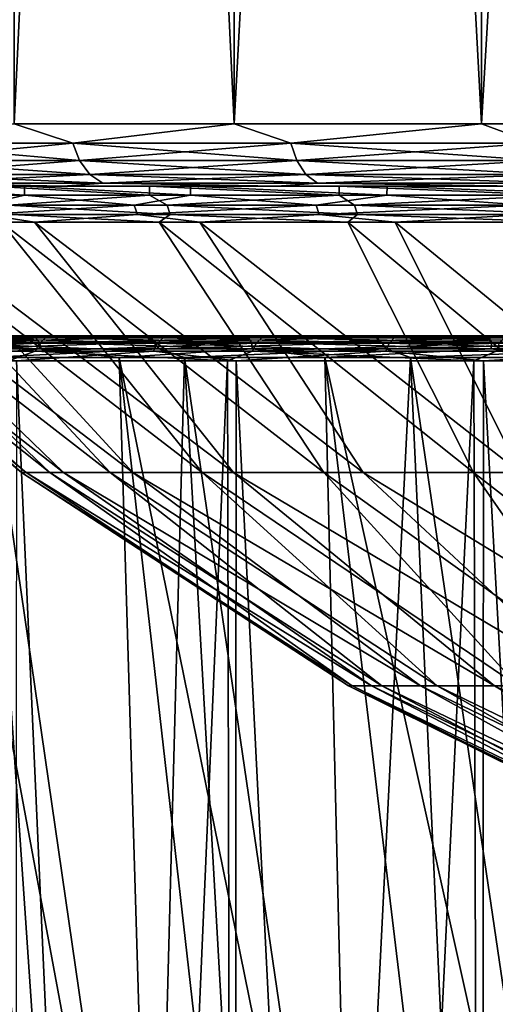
# Model space of a CAD drawing. Header units: metres. Extents: x -134 to 34, y -216 to -20.
# Tile 36 of 72: x -15.75 to -11.94, y -69.06 to -61.16. Entities that reach past the tile are written whole.
import ezdxf

# ---------------------------------------------------------------- set-up
doc = ezdxf.new("R2010")
doc.units = ezdxf.units.M
doc.layers.add('solid_ORA_A175_SW0003', color=7, linetype='CONTINUOUS')

msp = doc.modelspace()

# ---------------------------------------------------------------- linework, layer by layer
at = {"layer": 'solid_ORA_A175_SW0003'}
for points in [[(-15.796597, -25.000002, 13.069273), (-15.795523, -62, 13.071039), (-14.033216, -62, 14.947704)], [(-14.03221, -25.000002, 14.948584), (-15.796597, -25.000002, 13.069273), (-14.033216, -62, 14.947704)], [(-15.796597, -25.000002, -13.061574), (-14.03221, -25.000002, -14.940885), (-15.795523, -62, -13.063345)], [(-14.03221, -25.000002, -14.940885), (-14.033216, -62, -14.94001), (-15.795523, -62, -13.063345)], [(-14.03221, -25.000002, 14.948584), (-14.033216, -62, 14.947704), (-12.049599, -62, 16.588696)], [(-12.048454, -25.000002, -16.581192), (-12.049599, -62, -16.581001), (-14.033216, -62, -14.94001)], [(-14.03221, -25.000002, -14.940885), (-12.048454, -25.000002, -16.581192), (-14.033216, -62, -14.94001)], [(-12.048454, -25.000002, 16.588892), (-14.03221, -25.000002, 14.948584), (-12.049599, -62, 16.588696)], [(-12.048454, -25.000002, 16.588892), (-12.049599, -62, 16.588696), (-9.875952, -62, 17.968134)], [(-9.877455, -25.000002, -17.959196), (-9.875952, -62, -17.96044), (-12.049599, -62, -16.581001)], [(-12.048454, -25.000002, -16.581192), (-9.877455, -25.000002, -17.959196), (-12.049599, -62, -16.581001)], [(-9.877455, -25.000002, 17.966894), (-12.048454, -25.000002, 16.588892), (-9.875952, -62, 17.968134)], [(-15.326155, -62.154507, 13.581634), (-15.795523, -62, 13.071039), (-16.85103, -62.154507, 11.635273)], [(-16.85103, -62.154507, -11.627579), (-15.795523, -62, -13.063345), (-15.326155, -62.154507, -13.573939)], [(-15.326155, -62.154507, 13.581634), (-14.033216, -62, 14.947704), (-15.795523, -62, 13.071039)], [(-15.326155, -62.154507, -13.573939), (-15.795523, -62, -13.063345), (-14.033216, -62, -14.94001)], [(-13.577788, -62.15451, 15.33), (-14.033216, -62, 14.947704), (-15.326155, -62.154507, 13.581634)], [(-15.326155, -62.154507, -13.573939), (-14.033216, -62, -14.94001), (-13.577788, -62.154507, -15.322306)], [(-13.577788, -62.15451, 15.33), (-12.049599, -62, 16.588696), (-14.033216, -62, 14.947704)], [(-13.577788, -62.154507, -15.322306), (-14.033216, -62, -14.94001), (-12.049599, -62, -16.581001)], [(-11.631427, -62.15451, 16.854876), (-12.049599, -62, 16.588696), (-13.577788, -62.15451, 15.33)], [(-13.577788, -62.154507, -15.322306), (-12.049599, -62, -16.581001), (-11.631427, -62.154507, -16.847183)], [(-11.631427, -62.15451, 16.854876), (-9.875952, -62, 17.968134), (-12.049599, -62, 16.588696)], [(-11.631427, -62.154507, -16.847183), (-12.049599, -62, -16.581001), (-9.875952, -62, -17.96044)], [(-16.85103, -62.154507, -11.627579), (-15.326155, -62.154507, -13.573939), (-16.792507, -62.294018, -11.587182)], [(-16.85103, -62.154507, 11.635273), (-16.792507, -62.294018, 11.594876), (-15.272926, -62.294018, 13.534478)], [(-15.326155, -62.154507, 13.581634), (-16.85103, -62.154507, 11.635273), (-15.272926, -62.294018, 13.534478)], [(-15.326155, -62.154507, -13.573939), (-15.272926, -62.294018, -13.526784), (-16.792507, -62.294018, -11.587182)], [(-15.326155, -62.154507, -13.573939), (-13.577788, -62.154507, -15.322306), (-15.272926, -62.294018, -13.526784)], [(-15.326155, -62.154507, 13.581634), (-15.272926, -62.294018, 13.534478), (-13.530632, -62.294022, 15.276772)], [(-13.577788, -62.15451, 15.33), (-15.326155, -62.154507, 13.581634), (-13.530632, -62.294022, 15.276772)], [(-13.577788, -62.154507, -15.322306), (-13.530632, -62.294018, -15.269077), (-15.272926, -62.294018, -13.526784)], [(-13.577788, -62.154507, -15.322306), (-11.631427, -62.154507, -16.847183), (-13.530632, -62.294018, -15.269077)], [(-13.577788, -62.15451, 15.33), (-13.530632, -62.294022, 15.276772), (-11.591031, -62.294022, 16.796352)], [(-11.631427, -62.15451, 16.854876), (-13.577788, -62.15451, 15.33), (-11.591031, -62.294022, 16.796352)], [(-11.631427, -62.154507, -16.847183), (-11.591031, -62.294018, -16.788658), (-13.530632, -62.294018, -15.269077)], [(-16.792507, -62.294018, -11.587182), (-15.272926, -62.294018, -13.526784), (-16.701338, -62.40469, -11.524254)], [(-16.792507, -62.294018, 11.594876), (-16.701338, -62.404694, 11.531948), (-15.190008, -62.404694, 13.461019)], [(-15.272926, -62.294018, 13.534478), (-16.792507, -62.294018, 11.594876), (-15.190008, -62.404694, 13.461019)], [(-15.272926, -62.294018, -13.526784), (-15.190008, -62.40469, -13.453324), (-16.701338, -62.40469, -11.524254)], [(-15.272926, -62.294018, -13.526784), (-13.530632, -62.294018, -15.269077), (-15.190008, -62.40469, -13.453324)], [(-15.272926, -62.294018, 13.534478), (-15.190008, -62.404694, 13.461019), (-13.457172, -62.404694, 15.193853)], [(-13.530632, -62.294022, 15.276772), (-15.272926, -62.294018, 13.534478), (-13.457172, -62.404694, 15.193853)], [(-13.530632, -62.294018, -15.269077), (-13.457172, -62.40469, -15.186159), (-15.190008, -62.40469, -13.453324)], [(-13.530632, -62.294018, -15.269077), (-11.591031, -62.294018, -16.788658), (-13.457172, -62.40469, -15.186159)], [(-13.530632, -62.294022, 15.276772), (-13.457172, -62.404694, 15.193853), (-11.528102, -62.404694, 16.705185)], [(-11.591031, -62.294022, 16.796352), (-13.530632, -62.294022, 15.276772), (-11.528102, -62.404694, 16.705185)], [(-11.591031, -62.294018, -16.788658), (-11.528102, -62.40469, -16.697491), (-13.457172, -62.40469, -15.186159)], [(-16.701338, -62.40469, -11.524254), (-15.190008, -62.40469, -13.453324), (-16.586468, -62.475674, -11.444964)], [(-16.701338, -62.404694, 11.531948), (-16.586468, -62.475674, 11.452659), (-15.085532, -62.475674, 13.368461)], [(-15.190008, -62.404694, 13.461019), (-16.701338, -62.404694, 11.531948), (-15.085532, -62.475674, 13.368461)], [(-15.190008, -62.40469, -13.453324), (-15.085532, -62.475674, -13.360767), (-16.586468, -62.475674, -11.444964)], [(-15.190008, -62.40469, -13.453324), (-13.457172, -62.40469, -15.186159), (-15.085532, -62.475674, -13.360767)], [(-15.190008, -62.404694, 13.461019), (-15.085532, -62.475674, 13.368461), (-13.364615, -62.475674, 15.089377)], [(-13.457172, -62.404694, 15.193853), (-15.190008, -62.404694, 13.461019), (-13.364615, -62.475674, 15.089377)], [(-13.457172, -62.40469, -15.186159), (-13.364615, -62.475674, -15.081684), (-15.085532, -62.475674, -13.360767)], [(-13.457172, -62.40469, -15.186159), (-11.528102, -62.40469, -16.697491), (-13.364615, -62.475674, -15.081684)], [(-13.457172, -62.404694, 15.193853), (-13.364615, -62.475674, 15.089377), (-11.448812, -62.475674, 16.590313)], [(-11.528102, -62.404694, 16.705185), (-13.457172, -62.404694, 15.193853), (-11.448812, -62.475674, 16.590313)], [(-11.528102, -62.40469, -16.697491), (-11.448812, -62.475674, -16.582619), (-13.364615, -62.475674, -15.081684)], [(-16.586468, -62.475674, -11.444964), (-15.402744, -62.5, -12.750806), (-16.886484, -62.5, -10.711629)], [(-16.586468, -62.475674, 11.452659), (-16.886484, -62.5, 10.719323), (-15.402744, -62.5, 12.758499)], [(-16.781494, -62.5, -7.168601), (-16.886484, -62.5, -10.711629), (-15.402744, -62.5, -12.750806)], [(-15.982009, -62.5, 8.814086), (-15.402744, -62.5, 12.758499), (-16.886484, -62.5, 10.719323)], [(-16.781555, -62.570755, -7.168455), (-16.781494, -62.5, -7.168601), (-15.713373, -62.570755, -9.277987)], [(-15.711983, -62.5, -9.279393), (-16.781494, -62.5, -7.168601), (-15.402744, -62.5, -12.750806)], [(-15.713373, -62.570755, -9.277987), (-16.781494, -62.5, -7.168601), (-15.711983, -62.5, -9.279393)], [(-16.586468, -62.475674, -11.444964), (-15.085532, -62.475674, -13.360767), (-15.402744, -62.5, -12.750806)], [(-15.085532, -62.475674, 13.368461), (-16.586468, -62.475674, 11.452659), (-15.402744, -62.5, 12.758499)], [(-14.710394, -62.570755, 10.80509), (-15.982009, -62.5, 8.814086), (-15.983444, -62.570755, 8.812483)], [(-15.982009, -62.5, 8.814086), (-14.710732, -62.5, 10.803816), (-15.402744, -62.5, 12.758499)], [(-14.710394, -62.570755, 10.80509), (-14.710732, -62.5, 10.803816), (-15.982009, -62.5, 8.814086)], [(-15.713373, -62.570755, -9.277987), (-15.711983, -62.5, -9.279393), (-14.381409, -62.570755, -11.231705)], [(-14.381845, -62.5, -11.230363), (-15.711983, -62.5, -9.279393), (-15.402744, -62.5, -12.750806)], [(-14.381409, -62.570755, -11.231705), (-15.711983, -62.5, -9.279393), (-14.381845, -62.5, -11.230363)], [(-15.085532, -62.475674, -13.360767), (-13.689273, -62.5, -14.576553), (-15.402744, -62.5, -12.750806)], [(-15.085532, -62.475674, 13.368461), (-15.402744, -62.5, 12.758499), (-13.689273, -62.5, 14.584248)], [(-14.381845, -62.5, -11.230363), (-15.402744, -62.5, -12.750806), (-13.689273, -62.5, -14.576553)], [(-14.710732, -62.5, 10.803816), (-13.689273, -62.5, 14.584248), (-15.402744, -62.5, 12.758499)], [(-15.085532, -62.475674, -13.360767), (-13.364615, -62.475674, -15.081684), (-13.689273, -62.5, -14.576553)], [(-13.364615, -62.475674, 15.089377), (-15.085532, -62.475674, 13.368461), (-13.689273, -62.5, 14.584248)], [(-14.710732, -62.5, 10.803816), (-13.190124, -62.5, 12.616665), (-13.689273, -62.5, 14.584248)], [(-13.190399, -62.570755, 12.616377), (-13.190124, -62.5, 12.616665), (-14.710732, -62.5, 10.803816)], [(-13.190399, -62.570755, 12.616377), (-14.710732, -62.5, 10.803816), (-14.710394, -62.570755, 10.80509)], [(-12.807739, -62.5, -12.997089), (-14.381845, -62.5, -11.230363), (-13.689273, -62.5, -14.576553)], [(-12.808022, -62.570755, -12.996811), (-14.381845, -62.5, -11.230363), (-12.807739, -62.5, -12.997089)], [(-14.381409, -62.570755, -11.231705), (-14.381845, -62.5, -11.230363), (-12.808022, -62.570755, -12.996811)], [(-13.364615, -62.475674, -15.081684), (-11.745788, -62.5, -16.181173), (-13.689273, -62.5, -14.576553)], [(-13.364615, -62.475674, 15.089377), (-13.689273, -62.5, 14.584248), (-11.745789, -62.5, 16.188868)], [(-12.807739, -62.5, -12.997089), (-13.689273, -62.5, -14.576553), (-11.745788, -62.5, -16.181173)], [(-13.190124, -62.5, 12.616665), (-11.745789, -62.5, 16.188868), (-13.689273, -62.5, 14.584248)], [(-13.364615, -62.475674, -15.081684), (-11.448812, -62.475674, -16.582619), (-11.745788, -62.5, -16.181173)], [(-11.448812, -62.475674, 16.590313), (-13.364615, -62.475674, 15.089377), (-11.745789, -62.5, 16.188868)], [(-11.448977, -62.570755, 14.215936), (-13.190124, -62.5, 12.616665), (-13.190399, -62.570755, 12.616377)], [(-13.190124, -62.5, 12.616665), (-11.447131, -62.5, 14.216802), (-11.745789, -62.5, 16.188868)], [(-11.448977, -62.570755, 14.215936), (-11.447131, -62.5, 14.216802), (-13.190124, -62.5, 12.616665)], [(-12.808022, -62.570755, -12.996811), (-12.807739, -62.5, -12.997089), (-11.019627, -62.570755, -14.543674)], [(-11.017666, -62.5, -14.544553), (-12.807739, -62.5, -12.997089), (-11.745788, -62.5, -16.181173)], [(-11.019627, -62.570755, -14.543674), (-12.807739, -62.5, -12.997089), (-11.017666, -62.5, -14.544553)], [(-16.781555, -62.570755, -7.168455), (-15.713373, -62.570755, -9.277987), (-16.055332, -62.651356, -8.649845)], [(-15.713373, -62.570755, -9.277987), (-14.833776, -62.651356, -10.608369), (-16.055332, -62.651356, -8.649845)], [(-14.710394, -62.570755, 10.80509), (-15.983444, -62.570755, 8.812483), (-15.839252, -62.651356, 9.046973)], [(-14.710394, -62.570755, 10.80509), (-15.839252, -62.651356, 9.046973), (-14.570242, -62.651356, 10.975087)], [(-15.713373, -62.570755, -9.277987), (-14.381409, -62.570755, -11.231705), (-14.833776, -62.651356, -10.608369)], [(-14.381409, -62.570755, -11.231705), (-13.374639, -62.651356, -12.396923), (-14.833776, -62.651356, -10.608369)], [(-13.190399, -62.570755, 12.616377), (-14.710394, -62.570755, 10.80509), (-14.570242, -62.651356, 10.975087)], [(-13.190399, -62.570755, 12.616377), (-14.570242, -62.651356, 10.975087), (-13.067868, -62.651356, 12.727481)], [(-14.381409, -62.570755, -11.231705), (-12.808022, -62.570755, -12.996811), (-13.374639, -62.651356, -12.396923)], [(-12.808022, -62.570755, -12.996811), (-11.701287, -62.651356, -13.986862), (-13.374639, -62.651356, -12.396923)], [(-11.448977, -62.570755, 14.215936), (-13.190399, -62.570755, 12.616377), (-13.067868, -62.651356, 12.727481)], [(-11.448977, -62.570755, 14.215936), (-13.067868, -62.651356, 12.727481), (-11.356195, -62.651356, 14.276089)], [(-12.808022, -62.570755, -12.996811), (-11.019627, -62.570755, -14.543674), (-11.701287, -62.651356, -13.986862)], [(-16.026878, -62.726097, -8.63451), (-16.055332, -62.651356, -8.649845), (-14.833776, -62.651356, -10.608369)], [(-16.026878, -62.726097, -8.63451), (-14.833776, -62.651356, -10.608369), (-14.807489, -62.726097, -10.589562)], [(-14.544421, -62.726101, 10.955645), (-14.570242, -62.651356, 10.975087), (-15.839252, -62.651356, 9.046973)], [(-14.544421, -62.726101, 10.955645), (-15.839252, -62.651356, 9.046973), (-15.811183, -62.726101, 9.030948)], [(-14.807489, -62.726097, -10.589562), (-14.833776, -62.651356, -10.608369), (-13.374639, -62.651356, -12.396923)], [(-14.807489, -62.726097, -10.589562), (-13.374639, -62.651356, -12.396923), (-13.350937, -62.726097, -12.374948)], [(-13.04471, -62.726101, 12.704933), (-13.067868, -62.651356, 12.727481), (-14.570242, -62.651356, 10.975087)], [(-13.04471, -62.726101, 12.704933), (-14.570242, -62.651356, 10.975087), (-14.544421, -62.726101, 10.955645)], [(-13.350937, -62.726097, -12.374948), (-13.374639, -62.651356, -12.396923), (-11.701287, -62.651356, -13.986862)], [(-13.350937, -62.726097, -12.374948), (-11.701287, -62.651356, -13.986862), (-11.680551, -62.726097, -13.962069)], [(-11.33607, -62.726101, 14.250796), (-11.356195, -62.651356, 14.276089), (-13.067868, -62.651356, 12.727481)], [(-11.33607, -62.726101, 14.250796), (-13.067868, -62.651356, 12.727481), (-13.04471, -62.726101, 12.704933)], [(-16.026878, -62.726097, -8.63451), (-15.632124, -62.789284, -9.229796), (-16.694767, -62.789284, -7.131154)], [(-16.026878, -62.726097, -8.63451), (-14.807489, -62.726097, -10.589562), (-15.632124, -62.789284, -9.229796)], [(-15.811183, -62.726101, 9.030948), (-15.900549, -62.789284, 8.767179), (-14.63404, -62.789284, 10.749467)], [(-14.544421, -62.726101, 10.955645), (-15.811183, -62.726101, 9.030948), (-14.63404, -62.789284, 10.749467)], [(-14.807489, -62.726097, -10.589562), (-14.307059, -62.789284, -11.173429), (-15.632124, -62.789284, -9.229796)], [(-14.807489, -62.726097, -10.589562), (-13.350937, -62.726097, -12.374948), (-14.307059, -62.789284, -11.173429)], [(-14.544421, -62.726101, 10.955645), (-14.63404, -62.789284, 10.749467), (-13.121847, -62.789284, 12.551381)], [(-13.04471, -62.726101, 12.704933), (-14.544421, -62.726101, 10.955645), (-13.121847, -62.789284, 12.551381)], [(-13.350937, -62.726097, -12.374948), (-12.741817, -62.789284, -12.929426), (-14.307059, -62.789284, -11.173429)], [(-13.350937, -62.726097, -12.374948), (-11.680551, -62.726097, -13.962069), (-12.741817, -62.789284, -12.929426)], [(-13.04471, -62.726101, 12.704933), (-13.121847, -62.789284, 12.551381), (-11.389421, -62.789284, 14.142608)], [(-11.33607, -62.726101, 14.250796), (-13.04471, -62.726101, 12.704933), (-11.389421, -62.789284, 14.142608)], [(-11.680551, -62.726097, -13.962069), (-10.962674, -62.789284, -14.468307), (-12.741817, -62.789284, -12.929426)], [(-18.153517, -62.789284, -0.266913), (-15.699862, -64.794548, -1.299711), (-15.736822, -64.794548, 0.73689)], [(-18.153517, -62.789284, -0.266913), (-17.966135, -62.789284, -2.611778), (-15.699862, -64.794548, -1.299711)], [(-18.03615, -62.789284, 2.082498), (-18.153517, -62.789284, -0.266913), (-15.736822, -64.794548, 0.73689)], [(-18.03615, -62.789284, 2.082498), (-15.736822, -64.794548, 0.73689), (-15.510697, -64.794548, 2.761237)], [(-17.616003, -62.789284, 4.397014), (-18.03615, -62.789284, 2.082498), (-15.510697, -64.794548, 2.761237)], [(-17.966135, -62.789284, -2.611778), (-15.400434, -64.794548, -3.314519), (-15.699862, -64.794548, -1.299711)], [(-17.966135, -62.789284, -2.611778), (-17.477148, -62.789284, -4.912735), (-15.400434, -64.794548, -3.314519)], [(-17.616003, -62.789284, 4.397014), (-15.510697, -64.794548, 2.761237), (-15.025267, -64.794548, 4.739486)], [(-16.900131, -62.789284, 6.63778), (-17.616003, -62.789284, 4.397014), (-15.025267, -64.794548, 4.739486)], [(-17.477148, -62.789284, -4.912735), (-14.843545, -64.794548, -5.273852), (-15.400434, -64.794548, -3.314519)], [(-17.477148, -62.789284, -4.912735), (-16.694767, -62.789284, -7.131154), (-14.843545, -64.794548, -5.273852)], [(-16.900131, -62.789284, 6.63778), (-15.025267, -64.794548, 4.739486), (-14.288647, -64.794548, 6.638565)], [(-15.900549, -62.789284, 8.767179), (-16.900131, -62.789284, 6.63778), (-14.288647, -64.794548, 6.638565)], [(-16.694767, -62.789284, -7.131154), (-14.038504, -64.794548, -7.144953), (-14.843545, -64.794548, -5.273852)], [(-16.694767, -62.789284, -7.131154), (-15.632124, -62.789284, -9.229796), (-14.038504, -64.794548, -7.144953)], [(-15.900549, -62.789284, 8.767179), (-14.288647, -64.794548, 6.638565), (-13.313152, -64.794548, 8.426726)], [(-14.63404, -62.789284, 10.749467), (-15.900549, -62.789284, 8.767179), (-13.313152, -64.794548, 8.426726)], [(-15.632124, -62.789284, -9.229796), (-12.998769, -64.794548, -8.896543), (-14.038504, -64.794548, -7.144953)], [(-15.632124, -62.789284, -9.229796), (-14.307059, -62.789284, -11.173429), (-12.998769, -64.794548, -8.896543)], [(-14.63404, -62.789284, 10.749467), (-13.313152, -64.794548, 8.426726), (-12.11509, -64.794548, 10.074076)], [(-13.121847, -62.789284, 12.551381), (-14.63404, -62.789284, 10.749467), (-12.11509, -64.794548, 10.074076)], [(-14.307059, -62.789284, -11.173429), (-11.741723, -64.794548, -10.499336), (-12.998769, -64.794548, -8.896543)], [(-14.307059, -62.789284, -11.173429), (-12.741817, -62.789284, -12.929426), (-11.741723, -64.794548, -10.499336)], [(-13.121847, -62.789284, 12.551381), (-12.11509, -64.794548, 10.074076), (-10.714491, -64.794548, 11.553072)], [(-11.389421, -62.789284, 14.142608), (-13.121847, -62.789284, 12.551381), (-10.714491, -64.794548, 11.553072)], [(-12.741817, -62.789284, -12.929426), (-10.288382, -64.794548, -11.926539), (-11.741723, -64.794548, -10.499336)], [(-12.741817, -62.789284, -12.929426), (-10.962674, -62.789284, -14.468307), (-10.288382, -64.794548, -11.926539)], [(-15.593687, -63.758522, -13.216905), (-15.626802, -63.823463, -13.244973), (-17.132788, -63.823463, -11.229151)], [(-15.593687, -63.758522, -13.216905), (-17.132788, -63.823463, -11.229151), (-17.096481, -63.758522, -11.205355)], [(-17.130159, -63.699997, -10.310718), (-15.671288, -63.699997, -12.416674), (-16.660265, -63.699997, -11.597526)], [(-15.627856, -63.712666, -12.358783), (-15.671288, -63.699997, -12.416674), (-17.130159, -63.699997, -10.310718)], [(-15.627856, -63.712666, -12.358783), (-17.130159, -63.699997, -10.310718), (-17.077564, -63.712666, -10.262856)], [(-17.096481, -63.758522, -11.205355), (-17.042139, -63.715164, -11.169738), (-15.544122, -63.715164, -13.174894)], [(-15.593687, -63.758522, -13.216905), (-17.096481, -63.758522, -11.205355), (-15.544122, -63.715164, -13.174894)], [(-17.077564, -63.712666, -10.262856), (-17.034752, -63.749104, -10.215219), (-15.592179, -63.749104, -12.305179)], [(-15.627856, -63.712666, -12.358783), (-17.077564, -63.712666, -10.262856), (-15.592179, -63.749104, -12.305179)], [(-15.544122, -63.715164, -13.174894), (-17.042139, -63.715164, -11.169738), (-15.883353, -63.699997, -12.641477)], [(-17.034752, -63.749104, -10.215219), (-17.013069, -63.804691, -10.164672), (-15.57833, -63.804691, -12.250743)], [(-15.592179, -63.749104, -12.305179), (-17.034752, -63.749104, -10.215219), (-15.57833, -63.804691, -12.250743)], [(-15.671288, -63.699997, -12.416674), (-15.883353, -63.699997, -12.641477), (-16.660265, -63.699997, -11.597526)], [(-16.3818, -63.700001, 11.462914), (-15.867027, -63.700001, 12.661555), (-15.021403, -63.700001, 13.653728)], [(-14.784169, -63.700001, 13.459982), (-16.3818, -63.700001, 11.462914), (-15.021403, -63.700001, 13.653728)], [(-16.32122, -63.712666, 11.427464), (-16.3818, -63.700001, 11.462914), (-14.784169, -63.700001, 13.459982)], [(-16.32122, -63.712666, 11.427464), (-14.784169, -63.700001, 13.459982), (-14.729041, -63.712666, 13.417321)], [(-16.32122, -63.712666, 11.427464), (-14.729041, -63.712666, 13.417321), (-16.266171, -63.749104, 11.39934)], [(-16.286005, -63.758522, 12.353762), (-16.320591, -63.823463, 12.379996), (-14.679635, -63.823463, 14.287559)], [(-16.286005, -63.758522, 12.353762), (-14.648526, -63.758522, 14.25728), (-16.23424, -63.715164, 12.314494)], [(-16.286005, -63.758522, 12.353762), (-14.679635, -63.823463, 14.287559), (-14.648526, -63.758522, 14.25728)], [(-14.729041, -63.712666, 13.417321), (-14.678799, -63.749104, 13.381558), (-16.266171, -63.749104, 11.39934)], [(-16.266171, -63.749104, 11.39934), (-14.678799, -63.749104, 13.381558), (-16.221272, -63.804695, 11.385747)], [(-16.23424, -63.715164, 12.314494), (-14.601965, -63.715164, 14.211963), (-15.867027, -63.700001, 12.661555)], [(-14.648526, -63.758522, 14.25728), (-14.601965, -63.715164, 14.211963), (-16.23424, -63.715164, 12.314494)], [(-14.678799, -63.749104, 13.381558), (-14.637316, -63.804695, 13.360907), (-16.221272, -63.804695, 11.385747)], [(-15.671288, -63.699997, -12.416674), (-15.043352, -63.699997, -13.629883), (-15.883353, -63.699997, -12.641477)], [(-15.544122, -63.715164, -13.174894), (-15.883353, -63.699997, -12.641477), (-15.043352, -63.699997, -13.629883)], [(-14.601965, -63.715164, 14.211963), (-15.021403, -63.700001, 13.653728), (-15.867027, -63.700001, 12.661555)], [(-15.671288, -63.699997, -12.416674), (-13.957395, -63.699997, -14.315535), (-15.043352, -63.699997, -13.629883)], [(-13.922472, -63.712666, -14.252516), (-13.957395, -63.699997, -14.315535), (-15.671288, -63.699997, -12.416674)], [(-13.922472, -63.712666, -14.252516), (-15.671288, -63.699997, -12.416674), (-15.627856, -63.712666, -12.358783)], [(-15.627856, -63.712666, -12.358783), (-15.592179, -63.749104, -12.305179), (-13.894742, -63.749104, -14.194)], [(-13.922472, -63.712666, -14.252516), (-15.627856, -63.712666, -12.358783), (-13.894742, -63.749104, -14.194)], [(-13.855607, -63.758522, -15.029032), (-13.885032, -63.823463, -15.060948), (-15.626802, -63.823463, -13.244973)], [(-13.855607, -63.758522, -15.029032), (-15.626802, -63.823463, -13.244973), (-15.593687, -63.758522, -13.216905)], [(-15.593687, -63.758522, -13.216905), (-15.544122, -63.715164, -13.174894), (-13.811566, -63.715164, -14.981261)], [(-13.855607, -63.758522, -15.029032), (-15.593687, -63.758522, -13.216905), (-13.811566, -63.715164, -14.981261)], [(-15.592179, -63.749104, -12.305179), (-15.57833, -63.804691, -12.250743), (-13.889342, -63.804691, -14.136875)], [(-13.894742, -63.749104, -14.194), (-15.592179, -63.749104, -12.305179), (-13.889342, -63.804691, -14.136875)], [(-15.544122, -63.715164, -13.174894), (-15.043352, -63.699997, -13.629883), (-14.137186, -63.699997, -14.567343)], [(-13.811566, -63.715164, -14.981261), (-15.544122, -63.715164, -13.174894), (-14.137186, -63.699997, -14.567343)], [(-13.957395, -63.699997, -14.315535), (-14.137186, -63.699997, -14.567343), (-15.043352, -63.699997, -13.629883)], [(-14.784169, -63.700001, 13.459982), (-15.021403, -63.700001, 13.653728), (-14.116076, -63.700001, 14.588489)], [(-14.601965, -63.715164, 14.211963), (-14.116076, -63.700001, 14.588489), (-15.021403, -63.700001, 13.653728)], [(-14.784169, -63.700001, 13.459982), (-14.116076, -63.700001, 14.588489), (-13.155372, -63.700001, 15.460017)], [(-12.946717, -63.700001, 15.235947), (-14.784169, -63.700001, 13.459982), (-13.155372, -63.700001, 15.460017)], [(-14.729041, -63.712666, 13.417321), (-14.784169, -63.700001, 13.459982), (-12.946717, -63.700001, 15.235947)], [(-14.729041, -63.712666, 13.417321), (-12.946717, -63.700001, 15.235947), (-12.895889, -63.712666, 15.187665)], [(-14.729041, -63.712666, 13.417321), (-12.895889, -63.712666, 15.187665), (-14.678799, -63.749104, 13.381558)], [(-14.648526, -63.758522, 14.25728), (-14.679635, -63.823463, 14.287559), (-12.817184, -63.823463, 15.979542)], [(-12.895889, -63.712666, 15.187665), (-12.851491, -63.749104, 15.145045), (-14.678799, -63.749104, 13.381558)], [(-14.678799, -63.749104, 13.381558), (-12.851491, -63.749104, 15.145045), (-14.637316, -63.804695, 13.360907)], [(-14.648526, -63.758522, 14.25728), (-12.790023, -63.758522, 15.945679), (-14.601965, -63.715164, 14.211963)], [(-14.648526, -63.758522, 14.25728), (-12.817184, -63.823463, 15.979542), (-12.790023, -63.758522, 15.945679)], [(-12.851491, -63.749104, 15.145045), (-12.81447, -63.804695, 15.118008), (-14.637316, -63.804695, 13.360907)], [(-14.601965, -63.715164, 14.211963), (-12.749369, -63.715164, 15.894995), (-14.116076, -63.700001, 14.588489)], [(-12.790023, -63.758522, 15.945679), (-12.749369, -63.715164, 15.894995), (-14.601965, -63.715164, 14.211963)], [(-13.957395, -63.699997, -14.315535), (-13.175518, -63.699997, -15.443266), (-14.137186, -63.699997, -14.567343)], [(-13.811566, -63.715164, -14.981261), (-14.137186, -63.699997, -14.567343), (-13.175518, -63.699997, -15.443266)], [(-12.749369, -63.715164, 15.894995), (-13.155372, -63.700001, 15.460017), (-14.116076, -63.700001, 14.588489)], [(-13.957395, -63.699997, -14.315535), (-12.017768, -63.699997, -15.978872), (-13.175518, -63.699997, -15.443266)], [(-11.989309, -63.712666, -15.913073), (-12.017768, -63.699997, -15.978872), (-13.957395, -63.699997, -14.315535)], [(-11.989309, -63.712666, -15.913073), (-13.957395, -63.699997, -14.315535), (-13.922472, -63.712666, -14.252516)], [(-13.922472, -63.712666, -14.252516), (-13.894742, -63.749104, -14.194), (-11.970184, -63.749104, -15.85081)], [(-11.989309, -63.712666, -15.913073), (-13.922472, -63.712666, -14.252516), (-11.970184, -63.749104, -15.85081)], [(-13.894742, -63.749104, -14.194), (-13.889342, -63.804691, -14.136875), (-11.973673, -63.804691, -15.792284)], [(-11.970184, -63.749104, -15.85081), (-13.894742, -63.749104, -14.194), (-11.973673, -63.804691, -15.792284)], [(-11.908467, -63.758522, -16.614393), (-11.933757, -63.823463, -16.649675), (-13.885032, -63.823463, -15.060948)], [(-11.908467, -63.758522, -16.614393), (-13.885032, -63.823463, -15.060948), (-13.855607, -63.758522, -15.029032)], [(-13.855607, -63.758522, -15.029032), (-13.811566, -63.715164, -14.981261), (-11.870616, -63.715164, -16.561583)], [(-11.908467, -63.758522, -16.614393), (-13.855607, -63.758522, -15.029032), (-11.870616, -63.715164, -16.561583)], [(-13.811566, -63.715164, -14.981261), (-13.175518, -63.699997, -15.443266), (-12.161941, -63.699997, -16.253082)], [(-11.870616, -63.715164, -16.561583), (-13.811566, -63.715164, -14.981261), (-12.161941, -63.699997, -16.253082)], [(-12.017768, -63.699997, -15.978872), (-12.161941, -63.699997, -16.253082), (-13.175518, -63.699997, -15.443266)], [(-12.946717, -63.700001, 15.235947), (-13.155372, -63.700001, 15.460017), (-12.135649, -63.700001, 16.272476)], [(-12.749369, -63.715164, 15.894995), (-12.135649, -63.700001, 16.272476), (-13.155372, -63.700001, 15.460017)], [(-12.946717, -63.700001, 15.235947), (-12.135649, -63.700001, 16.272476), (-11.068811, -63.700001, 17.016754)], [(-10.892657, -63.700001, 16.766447), (-12.946717, -63.700001, 15.235947), (-11.068811, -63.700001, 17.016754)], [(-12.895889, -63.712666, 15.187665), (-12.946717, -63.700001, 15.235947), (-10.892657, -63.700001, 16.766447)], [(-12.895889, -63.712666, 15.187665), (-10.892657, -63.700001, 16.766447), (-10.851756, -63.712666, 16.709534)], [(-12.895889, -63.712666, 15.187665), (-10.851756, -63.712666, 16.709534), (-12.851491, -63.749104, 15.145045)], [(-10.851756, -63.712666, 16.709534), (-10.814116, -63.749107, 16.660975), (-12.851491, -63.749104, 15.145045)], [(-12.851491, -63.749104, 15.145045), (-10.814116, -63.749107, 16.660975), (-12.81447, -63.804695, 15.118008)], [(-12.790023, -63.758522, 15.945679), (-12.817184, -63.823463, 15.979542), (-10.761341, -63.823463, 17.430418)], [(-10.814116, -63.749107, 16.660975), (-10.782484, -63.804695, 16.628374), (-12.81447, -63.804695, 15.118008)], [(-12.790023, -63.758522, 15.945679), (-10.738537, -63.758522, 17.39348), (-12.749369, -63.715164, 15.894995)], [(-12.790023, -63.758522, 15.945679), (-10.761341, -63.823463, 17.430418), (-10.738537, -63.758522, 17.39348)], [(-12.749369, -63.715164, 15.894995), (-10.704404, -63.715164, 17.338194), (-12.135649, -63.700001, 16.272476)], [(-10.738537, -63.758522, 17.39348), (-10.704404, -63.715164, 17.338194), (-12.749369, -63.715164, 15.894995)], [(-12.017768, -63.699997, -15.978872), (-11.093467, -63.699997, -17.000141), (-12.161941, -63.699997, -16.253082)], [(-11.870616, -63.715164, -16.561583), (-12.161941, -63.699997, -16.253082), (-11.093467, -63.699997, -17.000141)], [(-10.704404, -63.715164, 17.338194), (-11.068811, -63.700001, 17.016754), (-12.135649, -63.700001, 16.272476)], [(-12.017768, -63.699997, -15.978872), (-9.876958, -63.699997, -17.384207), (-11.093467, -63.699997, -17.000141)], [(-9.859999, -63.712666, -17.313286), (-9.876958, -63.699997, -17.384207), (-12.017768, -63.699997, -15.978872)], [(-9.859999, -63.712666, -17.313286), (-12.017768, -63.699997, -15.978872), (-11.989309, -63.712666, -15.913073)], [(-11.989309, -63.712666, -15.913073), (-11.970184, -63.749104, -15.85081), (-9.849965, -63.749104, -17.248528)], [(-9.859999, -63.712666, -17.313286), (-11.989309, -63.712666, -15.913073), (-9.849965, -63.749104, -17.248528)], [(-11.970184, -63.749104, -15.85081), (-11.973673, -63.804691, -15.792284), (-9.862585, -63.804691, -17.189953)], [(-9.849965, -63.749104, -17.248528), (-11.970184, -63.749104, -15.85081), (-9.862585, -63.804691, -17.189953)], [(-17.132788, -63.823463, -11.229151), (-15.626802, -63.823463, -13.244973), (-15.84021, -63.899998, -13.012992)], [(-15.57833, -63.804691, -12.250743), (-17.013069, -63.804691, -10.164672), (-16.389084, -63.872162, -11.103273)], [(-15.57833, -63.804691, -12.250743), (-16.389084, -63.872162, -11.103273), (-14.953834, -63.872162, -12.971801)], [(-14.679635, -63.823463, 14.287559), (-16.320591, -63.823463, 12.379996), (-15.778097, -63.900002, 13.088224)], [(-16.221272, -63.804695, 11.385747), (-14.637316, -63.804695, 13.360907), (-16.015364, -63.872166, 11.635834)], [(-14.637316, -63.804695, 13.360907), (-14.430721, -63.872166, 13.551339), (-16.015364, -63.872166, 11.635834)], [(-15.626802, -63.823463, -13.244973), (-14.087181, -63.899998, -14.893003), (-15.84021, -63.899998, -13.012992)], [(-14.679635, -63.823463, 14.287559), (-15.778097, -63.900002, 13.088224), (-14.01614, -63.900002, 14.959871)], [(-15.626802, -63.823463, -13.244973), (-13.885032, -63.823463, -15.060948), (-14.087181, -63.899998, -14.893003)], [(-13.889342, -63.804691, -14.136875), (-15.57833, -63.804691, -12.250743), (-14.953834, -63.872162, -12.971801)], [(-13.889342, -63.804691, -14.136875), (-14.953834, -63.872162, -12.971801), (-13.30675, -63.872162, -14.656573)], [(-12.817184, -63.823463, 15.979542), (-14.679635, -63.823463, 14.287559), (-14.01614, -63.900002, 14.959871)], [(-14.637316, -63.804695, 13.360907), (-12.81447, -63.804695, 15.118008), (-14.430721, -63.872166, 13.551339)], [(-12.81447, -63.804695, 15.118008), (-12.618497, -63.872166, 15.253131), (-14.430721, -63.872166, 13.551339)], [(-13.885032, -63.823463, -15.060948), (-12.11266, -63.899998, -16.538853), (-14.087181, -63.899998, -14.893003)], [(-12.817184, -63.823463, 15.979542), (-14.01614, -63.900002, 14.959871), (-12.03381, -63.900002, 16.596306)], [(-11.973673, -63.804691, -15.792284), (-13.889342, -63.804691, -14.136875), (-13.30675, -63.872162, -14.656573)], [(-13.885032, -63.823463, -15.060948), (-11.933757, -63.823463, -16.649675), (-12.11266, -63.899998, -16.538853)], [(-11.973673, -63.804691, -15.792284), (-13.30675, -63.872162, -14.656573), (-11.471168, -63.872162, -16.133724)], [(-10.761341, -63.823463, 17.430418), (-12.817184, -63.823463, 15.979542), (-12.03381, -63.900002, 16.596306)], [(-12.81447, -63.804695, 15.118008), (-10.782484, -63.804695, 16.628374), (-12.618497, -63.872166, 15.253131)], [(-10.782484, -63.804695, 16.628374), (-10.607271, -63.872166, 16.714373), (-12.618497, -63.872166, 15.253131)], [(-11.933757, -63.823463, -16.649675), (-9.947694, -63.899998, -17.924665), (-12.11266, -63.899998, -16.538853)], [(-10.761341, -63.823463, 17.430418), (-12.03381, -63.900002, 16.596306), (-9.862271, -63.900002, 17.971796)], [(-9.862585, -63.804691, -17.189953), (-11.973673, -63.804691, -15.792284), (-11.471168, -63.872162, -16.133724)], [(-16.389084, -63.872162, -11.103273), (-17.592171, -63.872166, -9.077459), (-15.382941, -73.094208, -10.276601)], [(-17.592171, -63.872166, -9.077459), (-16.020332, -73.094208, -9.25166), (-15.382941, -73.094208, -10.276601)], [(-16.389084, -63.872162, -11.103273), (-15.382941, -73.094208, -10.276601), (-14.676273, -73.094208, -11.262276)], [(-14.953834, -63.872162, -12.971801), (-16.389084, -63.872162, -11.103273), (-14.676273, -73.094208, -11.262276)], [(-16.015364, -63.872166, 11.635834), (-15.382943, -73.094215, 10.276587), (-16.020334, -73.094215, 9.251646)], [(-16.015364, -63.872166, 11.635834), (-14.676275, -73.094215, 11.262262), (-15.382943, -73.094215, 10.276587)], [(-16.015364, -63.872166, 11.635834), (-14.430721, -63.872166, 13.551339), (-14.676275, -73.094215, 11.262262)], [(-15.76633, -102.699997, -13.102412), (-15.84021, -63.899998, -13.012992), (-14.087181, -63.899998, -14.893003)], [(-15.80686, -102.699997, 13.053473), (-14.044333, -102.699997, 14.933407), (-15.778097, -63.900002, 13.088224)], [(-14.044333, -102.699997, 14.933407), (-14.01614, -63.900002, 14.959871), (-15.778097, -63.900002, 13.088224)], [(-13.997984, -102.699997, -14.976875), (-15.76633, -102.699997, -13.102412), (-14.087181, -63.899998, -14.893003)], [(-14.953834, -63.872162, -12.971801), (-13.907938, -73.094208, -12.19905), (-13.082546, -73.094208, -13.080025)], [(-13.30675, -63.872162, -14.656573), (-14.953834, -63.872162, -12.971801), (-13.082546, -73.094208, -13.080025)], [(-14.953834, -63.872162, -12.971801), (-14.676273, -73.094208, -11.262276), (-13.907938, -73.094208, -12.19905)], [(-14.430721, -63.872166, 13.551339), (-13.907941, -73.094215, 12.199037), (-14.676275, -73.094215, 11.262262)], [(-14.430721, -63.872166, 13.551339), (-13.082548, -73.094215, 13.080011), (-13.907941, -73.094215, 12.199037)], [(-14.430721, -63.872166, 13.551339), (-12.618497, -63.872166, 15.253131), (-13.082548, -73.094215, 13.080011)], [(-13.997984, -102.699997, -14.976875), (-14.087181, -63.899998, -14.893003), (-12.11266, -63.899998, -16.538853)], [(-14.044333, -102.699997, 14.933407), (-12.059881, -102.699997, 16.577368), (-14.01614, -63.900002, 14.959871)], [(-12.059881, -102.699997, 16.577368), (-12.03381, -63.900002, 16.596306), (-14.01614, -63.900002, 14.959871)], [(-12.008448, -102.699997, -16.614679), (-13.997984, -102.699997, -14.976875), (-12.11266, -63.899998, -16.538853)], [(-13.30675, -63.872162, -14.656573), (-12.196963, -73.094208, -13.909268), (-11.261705, -73.094208, -14.677323)], [(-11.471168, -63.872162, -16.133724), (-13.30675, -63.872162, -14.656573), (-11.261705, -73.094208, -14.677323)], [(-13.30675, -63.872162, -14.656573), (-13.082546, -73.094208, -13.080025), (-12.196963, -73.094208, -13.909268)], [(-12.618497, -63.872166, 15.253131), (-12.196965, -73.094215, 13.909255), (-13.082548, -73.094215, 13.080011)], [(-12.618497, -63.872166, 15.253131), (-11.261708, -73.094215, 14.677311), (-12.196965, -73.094215, 13.909255)], [(-12.618497, -63.872166, 15.253131), (-10.607271, -63.872166, 16.714373), (-11.261708, -73.094215, 14.677311)], [(-12.008448, -102.699997, -16.614679), (-12.11266, -63.899998, -16.538853), (-9.947694, -63.899998, -17.924665)], [(-12.059881, -102.699997, 16.577368), (-9.884863, -102.699997, 17.959379), (-12.03381, -63.900002, 16.596306)], [(-9.884863, -102.699997, 17.959379), (-9.862271, -63.900002, 17.971796), (-12.03381, -63.900002, 16.596306)], [(-9.829157, -102.699997, -17.989943), (-12.008448, -102.699997, -16.614679), (-9.947694, -63.899998, -17.924665)], [(-15.736822, -64.794548, 0.73689), (-13.115397, -66.504333, -0.613433), (-13.087976, -66.504333, 1.052461)], [(-15.736822, -64.794548, 0.73689), (-15.699862, -64.794548, -1.299711), (-13.115397, -66.504333, -0.613433)], [(-15.510697, -64.794548, 2.761237), (-15.736822, -64.794548, 0.73689), (-13.087976, -66.504333, 1.052461)], [(-15.699862, -64.794548, -1.299711), (-12.931632, -66.504333, -2.269388), (-13.115397, -66.504333, -0.613433)], [(-15.699862, -64.794548, -1.299711), (-15.400434, -64.794548, -3.314519), (-12.931632, -66.504333, -2.269388)], [(-15.510697, -64.794548, 2.761237), (-13.087976, -66.504333, 1.052461), (-12.849806, -66.504333, 2.701471)], [(-15.025267, -64.794548, 4.739486), (-15.510697, -64.794548, 2.761237), (-12.849806, -66.504333, 2.701471)], [(-15.400434, -64.794548, -3.314519), (-12.539636, -66.504333, -3.888739), (-12.931632, -66.504333, -2.269388)], [(-15.400434, -64.794548, -3.314519), (-14.843545, -64.794548, -5.273852), (-12.539636, -66.504333, -3.888739)], [(-15.025267, -64.794548, 4.739486), (-12.849806, -66.504333, 2.701471), (-12.404725, -66.504333, 4.307042)], [(-14.288647, -64.794548, 6.638565), (-15.025267, -64.794548, 4.739486), (-12.404725, -66.504333, 4.307042)], [(-14.843545, -64.794548, -5.273852), (-11.945723, -66.504333, -5.445409), (-12.539636, -66.504333, -3.888739)], [(-14.843545, -64.794548, -5.273852), (-14.038504, -64.794548, -7.144953), (-11.945723, -66.504333, -5.445409)], [(-14.288647, -64.794548, 6.638565), (-12.404725, -66.504333, 4.307042), (-11.759899, -66.504333, 5.843322)], [(-13.313152, -64.794548, 8.426726), (-14.288647, -64.794548, 6.638565), (-11.759899, -66.504333, 5.843322)], [(-14.038504, -64.794548, -7.144953), (-11.159456, -66.504333, -6.914334), (-11.945723, -66.504333, -5.445409)], [(-14.038504, -64.794548, -7.144953), (-12.998769, -64.794548, -8.896543), (-11.159456, -66.504333, -6.914334)], [(-13.313152, -64.794548, 8.426726), (-11.759899, -66.504333, 5.843322), (-10.925711, -66.504333, 7.285573)], [(-12.11509, -64.794548, 10.074076), (-13.313152, -64.794548, 8.426726), (-10.925711, -66.504333, 7.285573)], [(-12.998769, -64.794548, -8.896543), (-10.193496, -66.504333, -8.271861), (-11.159456, -66.504333, -6.914334)], [(-12.998769, -64.794548, -8.896543), (-11.741723, -64.794548, -10.499336), (-10.193496, -66.504333, -8.271861)], [(-12.11509, -64.794548, 10.074076), (-10.925711, -66.504333, 7.285573), (-9.915593, -66.504333, 8.61057)], [(-10.714491, -64.794548, 11.553072), (-12.11509, -64.794548, 10.074076), (-9.915593, -66.504333, 8.61057)], [(-10.259482, -67.892609, -1.135529), (-13.115397, -66.504333, -0.613433), (-12.931632, -66.504333, -2.269388)], [(-10.321322, -67.892609, 0.163431), (-13.087976, -66.504333, 1.052461), (-13.115397, -66.504333, -0.613433)], [(-10.259482, -67.892609, -1.135529), (-10.321322, -67.892609, 0.163431), (-13.115397, -66.504333, -0.613433)], [(-10.219354, -67.892609, 1.459858), (-12.849806, -66.504333, 2.701471), (-13.087976, -66.504333, 1.052461)], [(-10.321322, -67.892609, 0.163431), (-10.219354, -67.892609, 1.459858), (-13.087976, -66.504333, 1.052461)], [(-10.034816, -67.892609, -2.416406), (-12.931632, -66.504333, -2.269388), (-12.539636, -66.504333, -3.888739)], [(-10.034816, -67.892609, -2.416406), (-10.259482, -67.892609, -1.135529), (-12.931632, -66.504333, -2.269388)], [(-9.955195, -67.892609, 2.733177), (-12.404725, -66.504333, 4.307042), (-12.849806, -66.504333, 2.701471)], [(-10.219354, -67.892609, 1.459858), (-9.955195, -67.892609, 2.733177), (-12.849806, -66.504333, 2.701471)], [(-9.650888, -67.892609, -3.658872), (-12.539636, -66.504333, -3.888739), (-11.945723, -66.504333, -5.445409)], [(-9.650888, -67.892609, -3.658872), (-10.034816, -67.892609, -2.416406), (-12.539636, -66.504333, -3.888739)], [(-9.533039, -67.892609, 3.96318), (-11.759899, -66.504333, 5.843322), (-12.404725, -66.504333, 4.307042)], [(-9.955195, -67.892609, 2.733177), (-9.533039, -67.892609, 3.96318), (-12.404725, -66.504333, 4.307042)], [(-9.113793, -67.892609, -4.843207), (-11.945723, -66.504333, -5.445409), (-11.159456, -66.504333, -6.914334)], [(-9.113793, -67.892609, -4.843207), (-9.650888, -67.892609, -3.658872), (-11.945723, -66.504333, -5.445409)]]:
    msp.add_3dface(points, dxfattribs=at)

doc.saveas('drawing.dxf')
